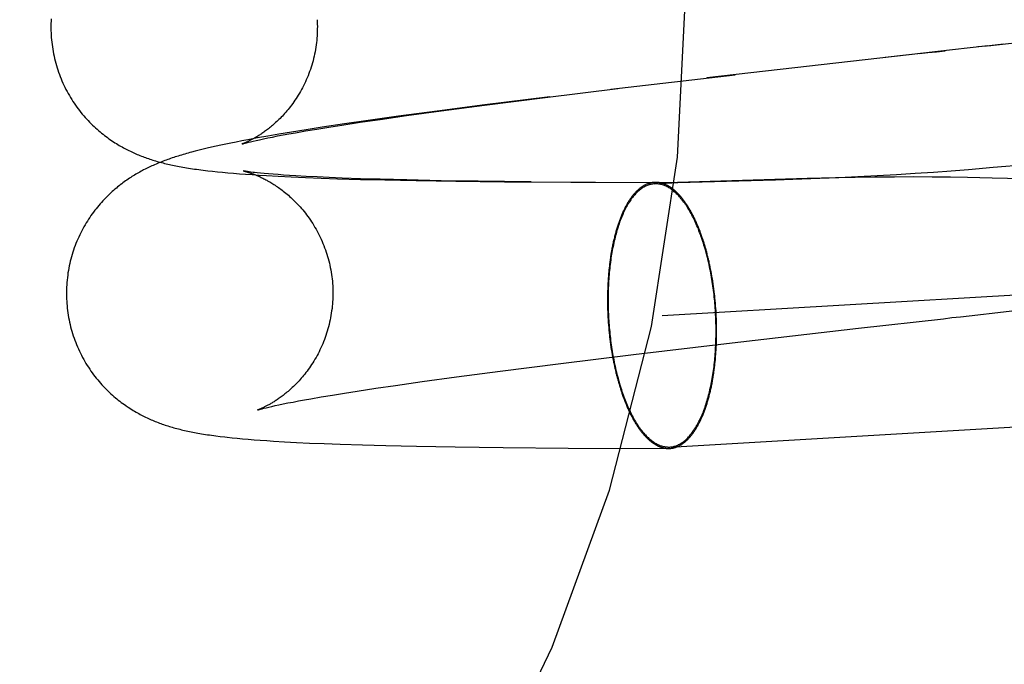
# Model space of a CAD drawing. Header units: inches. Extents: x 0 to 215, y 0 to 139.
# Tile 78 of 111: x 124.2131 to 124.3573, y 52.9419 to 53.0363. Entities that reach past the tile are written whole.
import ezdxf

# ---------------------------------------------------------------- set-up
doc = ezdxf.new("R2010")
doc.units = ezdxf.units.IN
doc.header["$LTSCALE"] = 11.804375
doc.header["$MEASUREMENT"] = 0
doc.linetypes.add('HIDDEN', pattern=[0.2, 0.1, -0.1])
doc.layers.add('DEFAULT_2', color=8, linetype='HIDDEN')

msp = doc.modelspace()

# ---------------------------------------------------------------- linework, layer by layer
at = {"layer": 'DEFAULT_2', "color": 8, "linetype": 'HIDDEN'}
for p, q in [((124.33923, 54.77987), (124.33923, 51.31071)), ((124.29967, 53.02606), (124.3179, 53.0282)), ((124.29006, 53.02487), (124.3007, 53.02617)), ((124.2812, 53.02375), (124.29006, 53.02487)), ((124.29075, 53.02498), (124.28123, 53.02379)), ((124.28123, 53.02379), (124.27425, 53.02288)), ((124.27483, 53.02291), (124.2812, 53.02375)), ((124.30718, 52.99297), (124.84505, 53.02436)), ((124.2686, 53.02212), (124.26413, 53.02149)), ((124.26589, 53.02166), (124.26978, 53.02222)), ((124.27425, 53.02288), (124.2686, 53.02212)), ((124.26978, 53.02222), (124.27483, 53.02291)), ((124.25744, 53.02051), (124.2551, 53.02014)), ((124.25664, 53.02025), (124.2584, 53.02053)), ((124.26071, 53.021), (124.25744, 53.02051)), ((124.2584, 53.02053), (124.26029, 53.02083)), ((124.26029, 53.02083), (124.26299, 53.02124)), ((124.26413, 53.02149), (124.26071, 53.021)), ((124.26299, 53.02124), (124.26589, 53.02166)), ((124.24794, 53.01894), (124.24655, 53.01868)), ((124.24945, 53.0192), (124.24794, 53.01894)), ((124.24882, 53.01881), (124.24945, 53.01894)), ((124.25109, 53.01949), (124.24945, 53.0192)), ((124.24945, 53.01894), (124.25013, 53.01908)), ((124.25013, 53.01908), (124.25088, 53.01923)), ((124.25088, 53.01923), (124.25169, 53.01938)), ((124.25295, 53.0198), (124.25109, 53.01949)), ((124.25169, 53.01938), (124.25256, 53.01954)), ((124.25256, 53.01954), (124.2535, 53.01971)), ((124.2551, 53.02014), (124.25295, 53.0198)), ((124.2535, 53.01971), (124.255, 53.01997)), ((124.255, 53.01997), (124.25664, 53.02025)), ((124.24059, 53.01744), (124.23998, 53.01729)), ((124.24122, 53.01758), (124.24059, 53.01744)), ((124.24189, 53.01773), (124.24122, 53.01758)), ((124.24258, 53.01788), (124.24189, 53.01773)), ((124.2433, 53.01804), (124.24258, 53.01788)), ((124.24406, 53.01819), (124.2433, 53.01804)), ((124.24485, 53.01835), (124.24406, 53.01819)), ((124.24568, 53.01851), (124.24485, 53.01835)), ((124.24655, 53.01868), (124.24568, 53.01851)), ((124.24662, 53.01831), (124.24693, 53.01839)), ((124.24693, 53.01839), (124.24731, 53.01848)), ((124.24731, 53.01848), (124.24775, 53.01858)), ((124.24775, 53.01858), (124.24826, 53.01869)), ((124.24826, 53.01869), (124.24882, 53.01881)), ((124.23884, 53.01701), (124.23831, 53.01686)), ((124.2394, 53.01715), (124.23884, 53.01701)), ((124.23998, 53.01729), (124.2394, 53.01715)), ((124.35204, 53.01434), (124.35567, 53.01465)), ((124.35567, 53.01465), (124.36721, 53.01567)), ((124.24135, 53.01407), (124.24208, 53.01399)), ((124.24208, 53.01399), (124.24283, 53.01392)), ((124.24283, 53.01392), (124.24362, 53.01384)), ((124.24362, 53.01384), (124.24445, 53.01377)), ((124.24445, 53.01377), (124.24531, 53.0137)), ((124.24531, 53.0137), (124.24622, 53.01364)), ((124.24622, 53.01364), (124.24718, 53.01357)), ((124.24699, 53.01395), (124.24672, 53.01398)), ((124.24732, 53.01391), (124.24699, 53.01395)), ((124.24718, 53.01357), (124.24818, 53.0135)), ((124.24839, 53.01379), (124.24792, 53.01384)), ((124.24818, 53.0135), (124.24925, 53.01344)), ((124.24894, 53.01374), (124.24839, 53.01379)), ((124.24956, 53.01368), (124.24894, 53.01374)), ((124.24925, 53.01344), (124.25096, 53.01334)), ((124.25024, 53.01362), (124.24956, 53.01368)), ((124.25098, 53.01357), (124.25024, 53.01362)), ((124.25096, 53.01334), (124.25286, 53.01325)), ((124.25178, 53.01351), (124.25098, 53.01357)), ((124.25265, 53.01345), (124.25178, 53.01351)), ((124.25357, 53.01339), (124.25265, 53.01345)), ((124.25286, 53.01325), (124.25496, 53.01316)), ((124.25507, 53.01331), (124.25357, 53.01339)), ((124.25496, 53.01316), (124.25725, 53.01307)), ((124.25669, 53.01323), (124.25507, 53.01331)), ((124.25845, 53.01315), (124.25669, 53.01323)), ((124.25725, 53.01307), (124.25967, 53.01298)), ((124.26033, 53.01307), (124.25845, 53.01315)), ((124.26301, 53.01298), (124.26033, 53.01307)), ((124.33259, 53.01311), (124.32842, 53.01301)), ((124.33028, 53.01304), (124.33303, 53.01316)), ((124.33544, 53.01316), (124.33259, 53.01311)), ((124.33303, 53.01316), (124.33583, 53.01329)), ((124.33833, 53.0132), (124.33544, 53.01316)), ((124.33583, 53.01329), (124.33867, 53.01344)), ((124.34121, 53.01322), (124.33833, 53.0132)), ((124.33867, 53.01344), (124.34148, 53.0136)), ((124.34402, 53.01323), (124.34121, 53.01322)), ((124.34148, 53.0136), (124.34422, 53.01377)), ((124.34674, 53.01321), (124.34402, 53.01323)), ((124.34422, 53.01377), (124.34691, 53.01395)), ((124.34938, 53.01319), (124.34674, 53.01321)), ((124.34691, 53.01395), (124.34951, 53.01415)), ((124.35191, 53.01315), (124.34938, 53.01319)), ((124.34951, 53.01415), (124.35204, 53.01434)), ((124.35552, 53.01307), (124.35191, 53.01315)), ((124.35998, 53.01295), (124.35552, 53.01307)), ((124.25967, 53.01298), (124.26305, 53.01288)), ((124.2659, 53.01289), (124.26301, 53.01298)), ((124.26305, 53.01288), (124.26658, 53.0128)), ((124.26979, 53.01279), (124.2659, 53.01289)), ((124.26658, 53.0128), (124.27118, 53.0127)), ((124.27482, 53.01269), (124.26979, 53.01279)), ((124.27118, 53.0127), (124.27698, 53.01261)), ((124.28024, 53.01261), (124.27482, 53.01269)), ((124.27698, 53.01261), (124.28412, 53.01253)), ((124.28801, 53.01253), (124.28024, 53.01261)), ((124.28412, 53.01253), (124.29741, 53.01247)), ((124.29383, 53.01246), (124.3095, 53.01243)), ((124.30606, 53.01223), (124.3095, 53.01243)), ((124.3095, 53.01243), (124.30946, 53.01243)), ((124.32842, 53.01301), (124.3095, 53.01243)), ((124.3095, 53.01243), (124.32377, 53.01282)), ((124.32377, 53.01282), (124.3263, 53.0129)), ((124.3263, 53.0129), (124.33028, 53.01304)), ((124.3083, 52.9737), (124.84618, 53.0051)), ((124.31435, 52.99942), (124.31428, 52.99978)), ((124.31442, 52.99906), (124.31435, 52.99942)), ((124.31448, 52.99869), (124.31442, 52.99906)), ((124.31455, 52.99833), (124.31448, 52.99869)), ((124.29923, 52.99725), (124.29922, 52.99688)), ((124.29925, 52.99762), (124.29923, 52.99725)), ((124.29927, 52.99799), (124.29925, 52.99762)), ((124.29929, 52.99836), (124.29927, 52.99799)), ((124.3146, 52.99796), (124.31455, 52.99833)), ((124.31466, 52.99759), (124.3146, 52.99796)), ((124.31471, 52.99722), (124.31466, 52.99759)), ((124.31477, 52.99684), (124.31471, 52.99722)), ((124.2992, 52.99612), (124.29919, 52.99575)), ((124.29921, 52.9965), (124.2992, 52.99612)), ((124.29922, 52.99688), (124.29921, 52.9965)), ((124.31481, 52.99647), (124.31477, 52.99684)), ((124.31492, 52.99552), (124.31488, 52.9959)), ((124.29919, 52.99575), (124.29919, 52.99537)), ((124.29919, 52.99537), (124.29919, 52.99499)), ((124.29919, 52.99499), (124.29919, 52.99461)), ((124.29919, 52.99461), (124.2992, 52.99422)), ((124.31496, 52.99514), (124.31492, 52.99552)), ((124.31499, 52.99476), (124.31496, 52.99514)), ((124.31502, 52.99438), (124.31499, 52.99476)), ((124.31505, 52.994), (124.31502, 52.99438)), ((124.2992, 52.99422), (124.29921, 52.99384)), ((124.29921, 52.99384), (124.29922, 52.99346)), ((124.29922, 52.99346), (124.29924, 52.99308)), ((124.29924, 52.99308), (124.29926, 52.9927)), ((124.31508, 52.99362), (124.31505, 52.994)), ((124.3151, 52.99324), (124.31508, 52.99362)), ((124.31512, 52.99285), (124.3151, 52.99324)), ((124.29926, 52.9927), (124.29928, 52.99231)), ((124.29928, 52.99231), (124.29931, 52.99193)), ((124.29931, 52.99193), (124.29934, 52.99155)), ((124.29934, 52.99155), (124.29937, 52.99117)), ((124.31513, 52.99247), (124.31512, 52.99285)), ((124.31515, 52.99209), (124.31513, 52.99247)), ((124.31516, 52.99171), (124.31515, 52.99209)), ((124.31516, 52.99133), (124.31516, 52.99171)), ((124.29937, 52.99117), (124.2994, 52.99079)), ((124.2994, 52.99079), (124.29944, 52.99041)), ((124.29944, 52.99041), (124.29948, 52.99003)), ((124.31517, 52.99095), (124.31516, 52.99133)), ((124.31516, 52.98981), (124.31517, 52.99019)), ((124.31517, 52.99057), (124.31517, 52.99095)), ((124.31517, 52.99019), (124.31517, 52.99057)), ((124.31663, 52.98885), (124.33593, 52.99108)), ((124.29955, 52.98947), (124.29959, 52.98909)), ((124.29959, 52.98909), (124.29964, 52.98872)), ((124.29964, 52.98872), (124.2997, 52.98834)), ((124.30298, 52.98724), (124.31663, 52.98885)), ((124.31511, 52.98831), (124.31513, 52.98868)), ((124.31513, 52.98868), (124.31514, 52.98906)), ((124.31514, 52.98906), (124.31515, 52.98943)), ((124.31515, 52.98943), (124.31516, 52.98981)), ((124.29234, 52.98594), (124.30298, 52.98724)), ((124.2997, 52.98834), (124.29975, 52.98797)), ((124.29975, 52.98797), (124.29981, 52.9876)), ((124.29981, 52.9876), (124.29988, 52.98724)), ((124.29988, 52.98724), (124.29994, 52.98687)), ((124.31507, 52.98757), (124.31509, 52.98794)), ((124.31509, 52.98794), (124.31511, 52.98831)), ((124.28347, 52.98481), (124.29234, 52.98594)), ((124.29994, 52.98687), (124.30001, 52.98651)), ((124.30001, 52.98651), (124.30008, 52.98615)), ((124.2771, 52.98397), (124.28347, 52.98481)), ((124.26816, 52.98273), (124.27206, 52.98328)), ((124.27206, 52.98328), (124.2771, 52.98397)), ((124.25891, 52.98131), (124.26068, 52.9816)), ((124.26068, 52.9816), (124.26256, 52.98189)), ((124.26256, 52.98189), (124.26526, 52.9823)), ((124.26526, 52.9823), (124.26816, 52.98273)), ((124.25109, 52.97988), (124.25172, 52.98001)), ((124.25172, 52.98001), (124.25241, 52.98015)), ((124.25241, 52.98015), (124.25316, 52.98029)), ((124.25316, 52.98029), (124.25397, 52.98045)), ((124.25397, 52.98045), (124.25484, 52.98061)), ((124.25484, 52.98061), (124.25577, 52.98078)), ((124.25577, 52.98078), (124.25728, 52.98104)), ((124.25728, 52.98104), (124.25891, 52.98131)), ((124.24889, 52.97938), (124.24921, 52.97946)), ((124.24921, 52.97946), (124.24959, 52.97955)), ((124.24959, 52.97955), (124.25003, 52.97965)), ((124.25003, 52.97965), (124.25053, 52.97976)), ((124.25053, 52.97976), (124.25109, 52.97988)), ((124.24251, 52.97526), (124.24318, 52.97518)), ((124.24425, 52.97507), (124.245, 52.97499)), ((124.245, 52.97499), (124.24578, 52.97492)), ((124.24578, 52.97492), (124.2466, 52.97485)), ((124.2466, 52.97485), (124.24745, 52.97478)), ((124.24745, 52.97478), (124.24835, 52.97471)), ((124.24835, 52.97471), (124.2493, 52.97465)), ((124.2493, 52.97465), (124.2503, 52.97458)), ((124.2503, 52.97458), (124.2519, 52.97448)), ((124.2519, 52.97448), (124.25365, 52.97439)), ((124.25365, 52.97439), (124.25558, 52.97429)), ((124.25558, 52.97429), (124.25772, 52.9742)), ((124.25772, 52.9742), (124.26004, 52.97411)), ((124.26004, 52.97411), (124.26332, 52.97401)), ((124.26332, 52.97401), (124.26675, 52.97391)), ((124.26675, 52.97391), (124.27123, 52.97381)), ((124.27123, 52.97381), (124.2769, 52.97371)), ((124.2769, 52.97371), (124.2839, 52.97362)), ((124.2839, 52.97362), (124.29343, 52.97354)), ((124.29343, 52.97354), (124.30812, 52.97349))]:
    msp.add_line(p, q, dxfattribs=at)
for points in [[(124.21776, 53.03639), (124.21774, 53.03604), (124.21772, 53.03569), (124.21772, 53.03535), (124.21772, 53.035), (124.21772, 53.03465), (124.21773, 53.0343), (124.21775, 53.03398)], [(124.25668, 53.03625), (124.2567, 53.03594), (124.25671, 53.0356), (124.25672, 53.03526), (124.25671, 53.03492), (124.25671, 53.03458), (124.25669, 53.03424), (124.25668, 53.0339), (124.25665, 53.03357), (124.25662, 53.03323), (124.25658, 53.03289), (124.25654, 53.03256), (124.25649, 53.03222), (124.25644, 53.03189), (124.25638, 53.03156), (124.25631, 53.03123), (124.25624, 53.0309), (124.25616, 53.03058), (124.25608, 53.03025), (124.25599, 53.02993), (124.2559, 53.02961), (124.2558, 53.02929), (124.25569, 53.02898), (124.25558, 53.02867), (124.25547, 53.02836), (124.25535, 53.02805), (124.25523, 53.02775), (124.2551, 53.02745), (124.25497, 53.02716), (124.25483, 53.02687), (124.25469, 53.02658), (124.25454, 53.0263), (124.25439, 53.02602), (124.25424, 53.02575), (124.25409, 53.02548), (124.25393, 53.02522), (124.25377, 53.02496), (124.25361, 53.02471), (124.25344, 53.02447), (124.25328, 53.02423), (124.25311, 53.02399), (124.25294, 53.02376), (124.25277, 53.02354), (124.2526, 53.02332), (124.25243, 53.02311), (124.25226, 53.02291), (124.2521, 53.02271), (124.25193, 53.02252), (124.25176, 53.02233), (124.25159, 53.02215), (124.25142, 53.02198), (124.25126, 53.02181), (124.25109, 53.02164), (124.25093, 53.02149), (124.25077, 53.02133), (124.25061, 53.02119), (124.25046, 53.02105), (124.2503, 53.02091), (124.25015, 53.02078), (124.25, 53.02065), (124.24985, 53.02053), (124.2497, 53.02041), (124.24956, 53.02029), (124.24941, 53.02018), (124.24927, 53.02008), (124.24914, 53.01998), (124.249, 53.01988), (124.24886, 53.01978), (124.24873, 53.01969), (124.2486, 53.0196), (124.24848, 53.01951), (124.24835, 53.01943), (124.24823, 53.01935), (124.24811, 53.01928), (124.24799, 53.0192), (124.24787, 53.01913), (124.24775, 53.01906), (124.24764, 53.019), (124.24753, 53.01893), (124.24742, 53.01887), (124.24732, 53.01881), (124.24721, 53.01876), (124.24711, 53.0187), (124.24701, 53.01865), (124.24691, 53.0186), (124.24682, 53.01855), (124.24673, 53.01851), (124.24664, 53.01846), (124.24655, 53.01842), (124.24647, 53.01838), (124.24639, 53.01834), (124.24631, 53.01831), (124.24623, 53.01828), (124.24616, 53.01825), (124.2461, 53.01822), (124.24603, 53.01819), (124.24598, 53.01817), (124.24592, 53.01815), (124.24587, 53.01813), (124.24583, 53.01811), (124.24579, 53.01809), (124.24575, 53.01808), (124.24572, 53.01807), (124.2457, 53.01806), (124.24568, 53.01805), (124.24567, 53.01805), (124.24566, 53.01805)], [(124.21775, 53.03398), (124.21777, 53.03366), (124.2178, 53.03331), (124.21783, 53.03297), (124.21788, 53.03262), (124.21792, 53.03228), (124.21798, 53.03193), (124.21804, 53.03159), (124.2181, 53.03125), (124.21817, 53.03091), (124.21825, 53.03057), (124.21833, 53.03023), (124.21842, 53.0299), (124.21851, 53.02957), (124.21861, 53.02923), (124.21872, 53.0289), (124.21883, 53.02858), (124.21895, 53.02825), (124.21907, 53.02793), (124.2192, 53.02761), (124.21933, 53.02729), (124.21947, 53.02698), (124.21962, 53.02667), (124.21977, 53.02636), (124.21992, 53.02605), (124.22008, 53.02575), (124.22024, 53.02545), (124.22041, 53.02516), (124.22058, 53.02487), (124.22076, 53.02458), (124.22094, 53.0243), (124.22113, 53.02402), (124.22131, 53.02374), (124.22151, 53.02347), (124.2217, 53.02321), (124.2219, 53.02295), (124.2221, 53.02269), (124.22231, 53.02244), (124.22252, 53.0222), (124.22273, 53.02196), (124.22294, 53.02172), (124.22315, 53.02149), (124.22336, 53.02127), (124.22358, 53.02105), (124.2238, 53.02083), (124.22402, 53.02062), (124.22424, 53.02042), (124.22446, 53.02022), (124.22468, 53.02003), (124.2249, 53.01984), (124.22512, 53.01966), (124.22534, 53.01949), (124.22556, 53.01931), (124.22578, 53.01915), (124.226, 53.01899), (124.22621, 53.01883), (124.22643, 53.01868), (124.22665, 53.01853), (124.22687, 53.01838), (124.22708, 53.01825), (124.2273, 53.01811), (124.22751, 53.01798), (124.22772, 53.01786), (124.22792, 53.01774), (124.22813, 53.01762), (124.22833, 53.01751), (124.22853, 53.0174), (124.22874, 53.01729), (124.22894, 53.01719), (124.22914, 53.01709), (124.22934, 53.01699), (124.22954, 53.0169), (124.22974, 53.0168), (124.22994, 53.01671), (124.23014, 53.01663), (124.23034, 53.01654), (124.23054, 53.01646), (124.23074, 53.01637), (124.23095, 53.01629), (124.23115, 53.01621), (124.23135, 53.01614), (124.23156, 53.01606), (124.23177, 53.01599), (124.23198, 53.01592), (124.23219, 53.01585), (124.2324, 53.01578), (124.23261, 53.01571), (124.23282, 53.01564), (124.23304, 53.01558), (124.23325, 53.01552), (124.23347, 53.01545), (124.23369, 53.01539), (124.23391, 53.01533), (124.23414, 53.01528), (124.23436, 53.01522), (124.23459, 53.01516), (124.23482, 53.01511), (124.23505, 53.01506), (124.23529, 53.015), (124.23552, 53.01495), (124.23576, 53.0149), (124.236, 53.01485), (124.23625, 53.01481), (124.2365, 53.01476), (124.23676, 53.01471), (124.23703, 53.01466), (124.2373, 53.01462), (124.23757, 53.01457), (124.23786, 53.01453), (124.23815, 53.01448), (124.23844, 53.01444), (124.23874, 53.01439), (124.23904, 53.01435), (124.23936, 53.01431), (124.23967, 53.01427), (124.24032, 53.01419)], [(124.35487, 53.03242), (124.35613, 53.03257), (124.36217, 53.03325)], [(124.35487, 53.03242), (124.34713, 53.03155), (124.34587, 53.0314), (124.33985, 53.03072)], [(124.35717, 53.03268), (124.35592, 53.03254), (124.35467, 53.0324), (124.35341, 53.03226)], [(124.34462, 53.03126), (124.34336, 53.03112), (124.31373, 53.02772)], [(124.34484, 53.03129), (124.34609, 53.03143), (124.34734, 53.03157), (124.3486, 53.03171)], [(124.24567, 53.01805), (124.24567, 53.01805), (124.24569, 53.01806), (124.24572, 53.01807), (124.24575, 53.01808), (124.24579, 53.01809), (124.24584, 53.0181), (124.2459, 53.01812), (124.24597, 53.01814), (124.24605, 53.01816), (124.24614, 53.01819), (124.24624, 53.01821), (124.24636, 53.01824), (124.24648, 53.01828), (124.24662, 53.01831)], [(124.23546, 53.01601), (124.23524, 53.01593), (124.23502, 53.01586), (124.23481, 53.01578), (124.23459, 53.0157), (124.23437, 53.01562), (124.23416, 53.01554), (124.23395, 53.01546), (124.23373, 53.01537), (124.23352, 53.01529), (124.23331, 53.0152), (124.2331, 53.01511), (124.23289, 53.01503), (124.23269, 53.01493), (124.23248, 53.01484), (124.23228, 53.01475), (124.23208, 53.01466), (124.23188, 53.01456), (124.23169, 53.01446), (124.23149, 53.01436), (124.23129, 53.01426), (124.2311, 53.01416), (124.23091, 53.01406), (124.23072, 53.01395), (124.23053, 53.01385), (124.23034, 53.01374), (124.23015, 53.01363), (124.22996, 53.01351), (124.22977, 53.0134), (124.22958, 53.01328), (124.22939, 53.01316), (124.22921, 53.01304), (124.22902, 53.01291), (124.22883, 53.01278), (124.22864, 53.01265), (124.22845, 53.01252), (124.22826, 53.01238), (124.22807, 53.01223), (124.22787, 53.01209), (124.22768, 53.01193), (124.22748, 53.01178), (124.22729, 53.01161), (124.22709, 53.01145), (124.22689, 53.01127), (124.22669, 53.0111), (124.22649, 53.01092), (124.22629, 53.01073), (124.22609, 53.01054), (124.22589, 53.01034), (124.22569, 53.01014), (124.2255, 53.00994), (124.2253, 53.00972), (124.2251, 53.00951), (124.22491, 53.00929), (124.22471, 53.00906), (124.22452, 53.00883), (124.22433, 53.00859), (124.22414, 53.00835), (124.22395, 53.0081), (124.22376, 53.00784), (124.22358, 53.00759), (124.2234, 53.00732), (124.22322, 53.00705), (124.22305, 53.00678), (124.22287, 53.0065), (124.22271, 53.00622), (124.22254, 53.00594), (124.22238, 53.00564), (124.22223, 53.00535), (124.22207, 53.00505), (124.22193, 53.00475), (124.22178, 53.00444), (124.22165, 53.00413), (124.22151, 53.00382), (124.22138, 53.00351), (124.22126, 53.00319), (124.22114, 53.00287), (124.22103, 53.00254), (124.22092, 53.00221), (124.22082, 53.00189), (124.22073, 53.00155), (124.22064, 53.00122), (124.22055, 53.00089), (124.22047, 53.00055), (124.2204, 53.00021), (124.22033, 52.99987), (124.22027, 52.99953), (124.22021, 52.99918), (124.22017, 52.99884), (124.22012, 52.9985), (124.22008, 52.99815), (124.22005, 52.9978), (124.22003, 52.99746), (124.22001, 52.99711), (124.22, 52.99676), (124.21999, 52.99641), (124.21999, 52.99606), (124.21999, 52.99572), (124.22001, 52.99537), (124.22002, 52.99505)], [(124.23831, 53.01686), (124.23805, 53.01679), (124.2378, 53.01672), (124.23755, 53.01665), (124.2373, 53.01658), (124.23706, 53.01651), (124.23683, 53.01644), (124.23659, 53.01637), (124.23636, 53.0163), (124.23614, 53.01623), (124.23591, 53.01616), (124.23569, 53.01608), (124.23546, 53.01601)], [(124.24032, 53.01419), (124.24066, 53.01415), (124.24135, 53.01407)], [(124.24672, 53.01398), (124.24649, 53.01402), (124.24639, 53.01403), (124.2463, 53.01405), (124.24622, 53.01406), (124.24615, 53.01407), (124.24609, 53.01408), (124.24604, 53.01409), (124.24599, 53.0141), (124.24596, 53.0141), (124.24593, 53.01411), (124.24591, 53.01411), (124.2459, 53.01411), (124.24589, 53.01411)], [(124.24589, 53.01411), (124.2459, 53.01411), (124.24592, 53.01411), (124.24594, 53.0141), (124.24596, 53.0141), (124.24599, 53.01409), (124.24603, 53.01408), (124.24607, 53.01407), (124.24612, 53.01406), (124.24617, 53.01404), (124.24623, 53.01403), (124.24629, 53.01401), (124.24636, 53.01399), (124.24643, 53.01397), (124.2465, 53.01395), (124.24658, 53.01393), (124.24666, 53.0139), (124.24675, 53.01387), (124.24684, 53.01384), (124.24693, 53.01381), (124.24702, 53.01378), (124.24712, 53.01374), (124.24722, 53.01371), (124.24732, 53.01367), (124.24743, 53.01363), (124.24754, 53.01358), (124.24765, 53.01354), (124.24776, 53.01349), (124.24787, 53.01344), (124.24799, 53.01339), (124.24811, 53.01334), (124.24823, 53.01329), (124.24836, 53.01323), (124.24848, 53.01317), (124.24861, 53.01311), (124.24875, 53.01304), (124.24888, 53.01297), (124.24902, 53.0129), (124.24916, 53.01283), (124.2493, 53.01275), (124.24944, 53.01267), (124.24959, 53.01259), (124.24974, 53.0125), (124.24989, 53.01242), (124.25005, 53.01232), (124.2502, 53.01223), (124.25036, 53.01212), (124.25052, 53.01202), (124.25069, 53.01191), (124.25086, 53.0118), (124.25103, 53.01168), (124.2512, 53.01156), (124.25137, 53.01143), (124.25155, 53.01129), (124.25173, 53.01116), (124.25191, 53.01101), (124.25209, 53.01086), (124.25228, 53.01071), (124.25247, 53.01055), (124.25266, 53.01038), (124.25285, 53.01021), (124.25304, 53.01004), (124.25323, 53.00985), (124.25342, 53.00966), (124.25362, 53.00947), (124.25381, 53.00927), (124.254, 53.00906), (124.25419, 53.00884), (124.25439, 53.00862), (124.25458, 53.0084), (124.25477, 53.00817), (124.25496, 53.00793), (124.25514, 53.00769), (124.25533, 53.00744), (124.25551, 53.00719), (124.25569, 53.00693), (124.25586, 53.00667), (124.25604, 53.0064), (124.2562, 53.00613), (124.25637, 53.00585), (124.25653, 53.00557), (124.25669, 53.00529), (124.25684, 53.005), (124.25699, 53.0047), (124.25713, 53.00441), (124.25727, 53.00411), (124.25741, 53.00381), (124.25754, 53.0035), (124.25766, 53.00319), (124.25778, 53.00288), (124.2579, 53.00257), (124.25801, 53.00225), (124.25811, 53.00193), (124.25821, 53.00161), (124.2583, 53.00128), (124.25839, 53.00096), (124.25847, 53.00063), (124.25854, 53.0003), (124.25861, 52.99997), (124.25868, 52.99964), (124.25873, 52.99931), (124.25879, 52.99897), (124.25883, 52.99864), (124.25887, 52.9983), (124.25891, 52.99796), (124.25893, 52.99763), (124.25896, 52.99732)], [(124.24792, 53.01384), (124.2475, 53.01389), (124.24732, 53.01391)], [(124.30606, 53.01223), (124.30592, 53.01222), (124.30579, 53.0122), (124.30566, 53.01218), (124.30553, 53.01215), (124.3054, 53.01212), (124.30527, 53.01208), (124.30514, 53.01204), (124.30501, 53.01199), (124.30488, 53.01194), (124.30476, 53.01188), (124.30463, 53.01181), (124.3045, 53.01174), (124.30438, 53.01167), (124.30425, 53.01159), (124.30413, 53.0115), (124.30401, 53.01141), (124.30389, 53.01131), (124.30376, 53.01121), (124.30364, 53.0111), (124.30353, 53.01099), (124.30341, 53.01087), (124.30329, 53.01075), (124.30318, 53.01062), (124.30306, 53.01049), (124.30295, 53.01035), (124.30283, 53.01021), (124.30272, 53.01006), (124.30261, 53.00991), (124.30251, 53.00975), (124.3024, 53.00959), (124.30229, 53.00942), (124.30219, 53.00925), (124.30209, 53.00907), (124.30198, 53.00889), (124.30188, 53.00871), (124.30179, 53.00852), (124.30169, 53.00832), (124.30159, 53.00812), (124.3015, 53.00792), (124.30141, 53.00771), (124.30132, 53.0075), (124.30123, 53.00728), (124.30114, 53.00706), (124.30106, 53.00684), (124.30097, 53.00661), (124.30089, 53.00638), (124.30081, 53.00615), (124.30073, 53.00591), (124.30066, 53.00566), (124.30058, 53.00542), (124.30051, 53.00517), (124.30044, 53.00491), (124.30037, 53.00466), (124.3003, 53.0044), (124.30024, 53.00413), (124.30018, 53.00387), (124.30011, 53.0036), (124.30006, 53.00332), (124.3, 53.00305), (124.29994, 53.00277), (124.29989, 53.00249), (124.29984, 53.0022), (124.29979, 53.00192), (124.29975, 53.00163), (124.2997, 53.00133), (124.29966, 53.00104), (124.29962, 53.00074), (124.29958, 53.00044), (124.29954, 53.00014), (124.29951, 52.99984), (124.29948, 52.99953), (124.29945, 52.99923), (124.29942, 52.99892), (124.2994, 52.99861), (124.29938, 52.9983), (124.29936, 52.99798), (124.29934, 52.99767), (124.29932, 52.99735), (124.29931, 52.99703), (124.2993, 52.99672), (124.29929, 52.9964), (124.29928, 52.99608), (124.29928, 52.99575), (124.29927, 52.99543), (124.29927, 52.99511), (124.29928, 52.99479), (124.29928, 52.99446), (124.29929, 52.99414), (124.2993, 52.99381), (124.29931, 52.99349), (124.29932, 52.99316), (124.29934, 52.99284), (124.29935, 52.99251)], [(124.30624, 53.01244), (124.3062, 53.01244), (124.30612, 53.01244), (124.30604, 53.01243), (124.30597, 53.01243), (124.30589, 53.01242), (124.30581, 53.01241), (124.30573, 53.0124), (124.30566, 53.01239), (124.30558, 53.01237), (124.3055, 53.01236), (124.30543, 53.01234), (124.30535, 53.01232), (124.30527, 53.01229), (124.3052, 53.01227), (124.30512, 53.01224), (124.30505, 53.01222), (124.30497, 53.01219), (124.3049, 53.01216), (124.30482, 53.01212), (124.30475, 53.01209), (124.30467, 53.01205), (124.3046, 53.01201), (124.30452, 53.01197), (124.30445, 53.01193), (124.30438, 53.01188), (124.3043, 53.01184), (124.30423, 53.01179), (124.30416, 53.01174), (124.30408, 53.01169), (124.30401, 53.01163), (124.30394, 53.01158), (124.30387, 53.01152), (124.3038, 53.01146), (124.30373, 53.0114), (124.30366, 53.01134), (124.30359, 53.01127), (124.30352, 53.01121), (124.30345, 53.01114), (124.30338, 53.01107), (124.30331, 53.011), (124.30324, 53.01093), (124.30317, 53.01085), (124.3031, 53.01078), (124.30304, 53.0107), (124.30297, 53.01062), (124.3029, 53.01054), (124.30284, 53.01045), (124.30277, 53.01037), (124.30271, 53.01028), (124.30264, 53.01019), (124.30258, 53.0101), (124.30251, 53.01001), (124.30245, 53.00992), (124.30239, 53.00982), (124.30232, 53.00973), (124.30226, 53.00963), (124.3022, 53.00953), (124.30214, 53.00943), (124.30208, 53.00932), (124.30202, 53.00922), (124.30196, 53.00911), (124.3019, 53.00901), (124.30184, 53.0089), (124.30178, 53.00879), (124.30173, 53.00867), (124.30167, 53.00856), (124.30161, 53.00844), (124.30156, 53.00833), (124.3015, 53.00821), (124.30145, 53.00809), (124.30139, 53.00797), (124.30134, 53.00785), (124.30128, 53.00772), (124.30123, 53.0076), (124.30118, 53.00747), (124.30113, 53.00734), (124.30108, 53.00721), (124.30103, 53.00708), (124.30098, 53.00695), (124.30093, 53.00681), (124.30088, 53.00668), (124.30083, 53.00654), (124.30078, 53.00641), (124.30074, 53.00627), (124.30069, 53.00613), (124.30065, 53.00598), (124.3006, 53.00584), (124.30056, 53.0057), (124.30051, 53.00555), (124.30047, 53.00541), (124.30043, 53.00526), (124.30039, 53.00511), (124.30035, 53.00496), (124.30031, 53.00481), (124.30027, 53.00466), (124.30023, 53.0045), (124.30019, 53.00435), (124.30015, 53.00419), (124.30011, 53.00404), (124.30008, 53.00388), (124.30004, 53.00372), (124.30001, 53.00356), (124.29997, 53.0034), (124.29994, 53.00324), (124.29991, 53.00307), (124.29987, 53.00291), (124.29984, 53.00274), (124.29981, 53.00258), (124.29978, 53.00241), (124.29975, 53.00224), (124.29972, 53.00208), (124.2997, 53.00191), (124.29967, 53.00174), (124.29964, 53.00157), (124.29962, 53.00139), (124.29959, 53.00122), (124.29957, 53.00105), (124.29954, 53.00087), (124.29952, 53.0007), (124.2995, 53.00052), (124.29948, 53.00035), (124.29946, 53.00017), (124.29944, 52.99999), (124.29942, 52.99981), (124.2994, 52.99963), (124.29938, 52.99945), (124.29937, 52.99927), (124.29935, 52.99909), (124.29934, 52.99891), (124.29932, 52.99873), (124.29929, 52.99836)], [(124.31501, 52.99342), (124.31499, 52.99375), (124.31496, 52.99407), (124.31494, 52.9944), (124.31491, 52.99472), (124.31488, 52.99505), (124.31485, 52.99537), (124.31482, 52.99569), (124.31478, 52.99601), (124.31474, 52.99633), (124.31471, 52.99665), (124.31466, 52.99697), (124.31462, 52.99729), (124.31457, 52.99761), (124.31452, 52.99792), (124.31447, 52.99824), (124.31442, 52.99855), (124.31437, 52.99886), (124.31431, 52.99917), (124.31425, 52.99948), (124.31419, 52.99978), (124.31413, 53.00008), (124.31406, 53.00039), (124.314, 53.00068), (124.31393, 53.00098), (124.31386, 53.00128), (124.31378, 53.00157), (124.31371, 53.00186), (124.31363, 53.00215), (124.31356, 53.00243), (124.31348, 53.00271), (124.31339, 53.00299), (124.31331, 53.00327), (124.31323, 53.00354), (124.31314, 53.00381), (124.31305, 53.00408), (124.31296, 53.00435), (124.31287, 53.00461), (124.31278, 53.00486), (124.31268, 53.00512), (124.31258, 53.00537), (124.31249, 53.00562), (124.31239, 53.00586), (124.31228, 53.0061), (124.31218, 53.00634), (124.31208, 53.00657), (124.31197, 53.0068), (124.31186, 53.00702), (124.31176, 53.00724), (124.31165, 53.00746), (124.31154, 53.00767), (124.31142, 53.00788), (124.31131, 53.00808), (124.3112, 53.00828), (124.31108, 53.00848), (124.31096, 53.00867), (124.31085, 53.00886), (124.31073, 53.00904), (124.31061, 53.00921), (124.31049, 53.00939), (124.31037, 53.00956), (124.31024, 53.00972), (124.31012, 53.00988), (124.30999, 53.01003), (124.30987, 53.01018), (124.30974, 53.01032), (124.30962, 53.01046), (124.30949, 53.0106), (124.30936, 53.01072), (124.30923, 53.01085), (124.3091, 53.01097), (124.30897, 53.01108), (124.30884, 53.01119), (124.30871, 53.01129), (124.30858, 53.01139), (124.30845, 53.01148), (124.30832, 53.01157), (124.30819, 53.01165), (124.30805, 53.01173), (124.30792, 53.0118), (124.30779, 53.01187), (124.30765, 53.01193), (124.30752, 53.01198), (124.30739, 53.01203), (124.30725, 53.01208), (124.30712, 53.01211), (124.30699, 53.01215), (124.30685, 53.01218), (124.30672, 53.0122), (124.30659, 53.01222), (124.30645, 53.01223), (124.30632, 53.01223), (124.30619, 53.01223), (124.30606, 53.01223)], [(124.31428, 52.99978), (124.31424, 52.99996), (124.31421, 53.00014), (124.31417, 53.00031), (124.31413, 53.00049), (124.31409, 53.00067), (124.31405, 53.00084), (124.31401, 53.00102), (124.31397, 53.00119), (124.31393, 53.00136), (124.31389, 53.00154), (124.31384, 53.00171), (124.3138, 53.00188), (124.31376, 53.00205), (124.31371, 53.00222), (124.31367, 53.00238), (124.31362, 53.00255), (124.31357, 53.00272), (124.31352, 53.00288), (124.31348, 53.00305), (124.31343, 53.00321), (124.31338, 53.00337), (124.31333, 53.00353), (124.31328, 53.00369), (124.31323, 53.00385), (124.31318, 53.00401), (124.31312, 53.00417), (124.31307, 53.00432), (124.31302, 53.00448), (124.31296, 53.00463), (124.31291, 53.00478), (124.31286, 53.00493), (124.3128, 53.00508), (124.31274, 53.00523), (124.31269, 53.00538), (124.31263, 53.00553), (124.31257, 53.00567), (124.31251, 53.00582), (124.31246, 53.00596), (124.3124, 53.0061), (124.31234, 53.00624), (124.31228, 53.00638), (124.31222, 53.00652), (124.31215, 53.00666), (124.31209, 53.00679), (124.31203, 53.00693), (124.31197, 53.00706), (124.31191, 53.00719), (124.31184, 53.00732), (124.31178, 53.00745), (124.31171, 53.00757), (124.31165, 53.0077), (124.31158, 53.00782), (124.31152, 53.00795), (124.31145, 53.00807), (124.31139, 53.00819), (124.31132, 53.00831), (124.31125, 53.00842), (124.31118, 53.00854), (124.31112, 53.00865), (124.31105, 53.00877), (124.31098, 53.00888), (124.31091, 53.00899), (124.31084, 53.00909), (124.31077, 53.0092), (124.3107, 53.00931), (124.31063, 53.00941), (124.31056, 53.00951), (124.31049, 53.00961), (124.31042, 53.00971), (124.31034, 53.00981), (124.31027, 53.0099), (124.3102, 53.00999), (124.31013, 53.01009), (124.31005, 53.01018), (124.30998, 53.01027), (124.30991, 53.01035), (124.30983, 53.01044), (124.30976, 53.01052), (124.30968, 53.0106), (124.30961, 53.01068), (124.30953, 53.01076), (124.30946, 53.01084), (124.30938, 53.01091), (124.30931, 53.01099), (124.30923, 53.01106), (124.30916, 53.01113), (124.30908, 53.0112), (124.309, 53.01126), (124.30893, 53.01133), (124.30885, 53.01139), (124.30877, 53.01145), (124.3087, 53.01151), (124.30862, 53.01157), (124.30854, 53.01162), (124.30847, 53.01168), (124.30839, 53.01173), (124.30831, 53.01178), (124.30823, 53.01183), (124.30816, 53.01187), (124.30808, 53.01192), (124.308, 53.01196), (124.30792, 53.012), (124.30784, 53.01204), (124.30776, 53.01208), (124.30769, 53.01212), (124.30761, 53.01215), (124.30753, 53.01218), (124.30745, 53.01221), (124.30737, 53.01224), (124.30729, 53.01227), (124.30722, 53.01229), (124.30714, 53.01231), (124.30706, 53.01233), (124.30698, 53.01235), (124.3069, 53.01237), (124.30682, 53.01239), (124.30675, 53.0124), (124.30667, 53.01241), (124.30659, 53.01242), (124.30651, 53.01243), (124.30643, 53.01243), (124.30635, 53.01244), (124.30628, 53.01244), (124.30624, 53.01244)], [(124.25896, 52.99732), (124.25897, 52.997), (124.25898, 52.99666), (124.25899, 52.99633), (124.25899, 52.99599), (124.25898, 52.99565), (124.25897, 52.99531), (124.25895, 52.99497), (124.25892, 52.99463), (124.25889, 52.9943), (124.25886, 52.99396), (124.25881, 52.99362), (124.25876, 52.99329), (124.25871, 52.99296), (124.25865, 52.99263), (124.25858, 52.9923), (124.25851, 52.99197), (124.25843, 52.99164), (124.25835, 52.99132), (124.25826, 52.991), (124.25817, 52.99068), (124.25807, 52.99036), (124.25797, 52.99004), (124.25786, 52.98973), (124.25774, 52.98942), (124.25762, 52.98912), (124.2575, 52.98882), (124.25737, 52.98852), (124.25724, 52.98823), (124.2571, 52.98793), (124.25696, 52.98765), (124.25682, 52.98737), (124.25667, 52.98709), (124.25652, 52.98682), (124.25636, 52.98655), (124.2562, 52.98629), (124.25604, 52.98603), (124.25588, 52.98578), (124.25572, 52.98553), (124.25555, 52.98529), (124.25538, 52.98506), (124.25522, 52.98483), (124.25505, 52.98461), (124.25488, 52.98439), (124.25471, 52.98418), (124.25454, 52.98397), (124.25437, 52.98378), (124.2542, 52.98358), (124.25403, 52.9834), (124.25386, 52.98322), (124.2537, 52.98304), (124.25353, 52.98287), (124.25337, 52.98271), (124.2532, 52.98255), (124.25304, 52.9824), (124.25288, 52.98225), (124.25273, 52.98211), (124.25257, 52.98198), (124.25242, 52.98184), (124.25227, 52.98172), (124.25212, 52.98159), (124.25197, 52.98147), (124.25183, 52.98136), (124.25169, 52.98125), (124.25155, 52.98114), (124.25141, 52.98104), (124.25127, 52.98094), (124.25114, 52.98085), (124.251, 52.98075), (124.25088, 52.98067), (124.25075, 52.98058), (124.25062, 52.9805), (124.2505, 52.98042), (124.25038, 52.98034), (124.25026, 52.98027), (124.25014, 52.9802), (124.25003, 52.98013), (124.24991, 52.98006), (124.2498, 52.98), (124.2497, 52.97994), (124.24959, 52.97988), (124.24948, 52.97982), (124.24938, 52.97977), (124.24928, 52.97972), (124.24919, 52.97967), (124.24909, 52.97962), (124.249, 52.97957), (124.24891, 52.97953), (124.24882, 52.97949), (124.24874, 52.97945), (124.24866, 52.97941), (124.24858, 52.97938), (124.24851, 52.97934), (124.24844, 52.97931), (124.24837, 52.97928), (124.24831, 52.97926), (124.24825, 52.97923), (124.24819, 52.97921), (124.24814, 52.97919), (124.2481, 52.97917), (124.24806, 52.97916), (124.24802, 52.97915), (124.24799, 52.97914), (124.24797, 52.97913), (124.24795, 52.97912), (124.24794, 52.97912), (124.24794, 52.97912)], [(124.31488, 52.9959), (124.31486, 52.99609), (124.31481, 52.99647)], [(124.22002, 52.99505), (124.22004, 52.99473), (124.22007, 52.99438), (124.22011, 52.99404), (124.22015, 52.99369), (124.22019, 52.99335), (124.22025, 52.993), (124.22031, 52.99266), (124.22037, 52.99232), (124.22044, 52.99198), (124.22052, 52.99165), (124.2206, 52.99131), (124.22069, 52.99097), (124.22078, 52.99064), (124.22088, 52.99031), (124.22099, 52.98998), (124.2211, 52.98965), (124.22122, 52.98933), (124.22134, 52.98901), (124.22147, 52.98869), (124.2216, 52.98837), (124.22174, 52.98806), (124.22188, 52.98775), (124.22203, 52.98744), (124.22218, 52.98713), (124.22234, 52.98683), (124.22251, 52.98653), (124.22267, 52.98624), (124.22284, 52.98595), (124.22302, 52.98566), (124.2232, 52.98538), (124.22339, 52.9851), (124.22357, 52.98483), (124.22377, 52.98456), (124.22396, 52.98429), (124.22416, 52.98403), (124.22436, 52.98378), (124.22456, 52.98353), (124.22477, 52.98328), (124.22498, 52.98304), (124.22519, 52.98281), (124.2254, 52.98258), (124.22562, 52.98235), (124.22583, 52.98213), (124.22605, 52.98192), (124.22627, 52.98171), (124.22649, 52.98151), (124.22671, 52.98131), (124.22693, 52.98112), (124.22715, 52.98093), (124.22737, 52.98075), (124.22758, 52.98057), (124.2278, 52.9804), (124.22802, 52.98023), (124.22824, 52.98007), (124.22846, 52.97991), (124.22868, 52.97976), (124.2289, 52.97961), (124.22911, 52.97947), (124.22933, 52.97933), (124.22954, 52.97919), (124.22975, 52.97907), (124.22996, 52.97894), (124.23017, 52.97882), (124.23037, 52.9787), (124.23058, 52.97859), (124.23078, 52.97848), (124.23098, 52.97837), (124.23118, 52.97827), (124.23138, 52.97817), (124.23158, 52.97807), (124.23178, 52.97798), (124.23198, 52.97788), (124.23218, 52.97779), (124.23238, 52.97771), (124.23258, 52.97762), (124.23278, 52.97754), (124.23298, 52.97745), (124.23318, 52.97737), (124.23339, 52.97729), (124.23359, 52.97722), (124.2338, 52.97714), (124.234, 52.97707), (124.23421, 52.977), (124.23442, 52.97692), (124.23463, 52.97686), (124.23484, 52.97679), (124.23505, 52.97672), (124.23527, 52.97666), (124.23548, 52.97659), (124.2357, 52.97653), (124.23592, 52.97647), (124.23614, 52.97641), (124.23637, 52.97635), (124.23659, 52.9763), (124.23682, 52.97624), (124.23704, 52.97619), (124.23728, 52.97613), (124.23751, 52.97608), (124.23774, 52.97603), (124.23798, 52.97598), (124.23822, 52.97593), (124.23847, 52.97588), (124.23872, 52.97584), (124.23897, 52.97579), (124.23924, 52.97574), (124.23951, 52.9757), (124.23978, 52.97565), (124.24006, 52.9756), (124.24035, 52.97556), (124.24064, 52.97551), (124.24094, 52.97547), (124.24124, 52.97543), (124.24155, 52.97539), (124.24186, 52.97534), (124.24251, 52.97526)], [(124.35213, 52.99292), (124.35715, 52.99349), (124.3584, 52.99363), (124.35966, 52.99377), (124.36091, 52.99392), (124.37216, 52.9952)], [(124.3083, 52.9737), (124.30844, 52.97371), (124.30857, 52.97373), (124.3087, 52.97375), (124.30883, 52.97378), (124.30896, 52.97381), (124.30909, 52.97385), (124.30922, 52.97389), (124.30935, 52.97394), (124.30948, 52.974), (124.3096, 52.97406), (124.30973, 52.97412), (124.30986, 52.97419), (124.30998, 52.97427), (124.31011, 52.97435), (124.31023, 52.97443), (124.31035, 52.97453), (124.31047, 52.97462), (124.3106, 52.97472), (124.31072, 52.97483), (124.31083, 52.97494), (124.31095, 52.97506), (124.31107, 52.97518), (124.31118, 52.97531), (124.3113, 52.97545), (124.31141, 52.97558), (124.31152, 52.97573), (124.31164, 52.97587), (124.31175, 52.97603), (124.31185, 52.97618), (124.31196, 52.97635), (124.31207, 52.97651), (124.31217, 52.97669), (124.31227, 52.97686), (124.31237, 52.97704), (124.31247, 52.97723), (124.31257, 52.97742), (124.31267, 52.97761), (124.31277, 52.97781), (124.31286, 52.97801), (124.31295, 52.97822), (124.31304, 52.97843), (124.31313, 52.97865), (124.31322, 52.97887), (124.3133, 52.97909), (124.31339, 52.97932), (124.31347, 52.97955), (124.31355, 52.97979), (124.31363, 52.98003), (124.3137, 52.98027), (124.31378, 52.98052), (124.31385, 52.98077), (124.31392, 52.98102), (124.31399, 52.98128), (124.31406, 52.98154), (124.31412, 52.9818), (124.31418, 52.98207), (124.31424, 52.98234), (124.3143, 52.98261), (124.31436, 52.98289), (124.31442, 52.98317), (124.31447, 52.98345), (124.31452, 52.98373), (124.31457, 52.98402), (124.31461, 52.98431), (124.31466, 52.9846), (124.3147, 52.98489), (124.31474, 52.98519), (124.31478, 52.98549), (124.31481, 52.98579), (124.31485, 52.98609), (124.31488, 52.9864), (124.31491, 52.98671), (124.31494, 52.98701), (124.31496, 52.98732), (124.31498, 52.98764), (124.315, 52.98795), (124.31502, 52.98826), (124.31504, 52.98858), (124.31505, 52.9889), (124.31506, 52.98922), (124.31507, 52.98954), (124.31508, 52.98986), (124.31508, 52.99018), (124.31509, 52.9905), (124.31509, 52.99082), (124.31508, 52.99115), (124.31508, 52.99147), (124.31507, 52.9918), (124.31506, 52.99212), (124.31505, 52.99245), (124.31504, 52.99277), (124.31502, 52.9931), (124.31501, 52.99342)], [(124.33593, 52.99108), (124.34837, 52.99249), (124.34962, 52.99264), (124.35088, 52.99278), (124.35213, 52.99292)], [(124.29935, 52.99251), (124.29937, 52.99218), (124.2994, 52.99186), (124.29942, 52.99153), (124.29945, 52.99121), (124.29948, 52.99089), (124.29951, 52.99056), (124.29954, 52.99024), (124.29958, 52.98992), (124.29961, 52.9896), (124.29965, 52.98928), (124.2997, 52.98896), (124.29974, 52.98864), (124.29979, 52.98833), (124.29984, 52.98801), (124.29989, 52.9877), (124.29994, 52.98738), (124.29999, 52.98707), (124.30005, 52.98676), (124.30011, 52.98646), (124.30017, 52.98615), (124.30023, 52.98585), (124.3003, 52.98555), (124.30036, 52.98525), (124.30043, 52.98495), (124.3005, 52.98466), (124.30057, 52.98436), (124.30065, 52.98407), (124.30073, 52.98379), (124.3008, 52.9835), (124.30088, 52.98322), (124.30096, 52.98294), (124.30105, 52.98266), (124.30113, 52.98239), (124.30122, 52.98212), (124.30131, 52.98185), (124.3014, 52.98159), (124.30149, 52.98133), (124.30158, 52.98107), (124.30168, 52.98082), (124.30178, 52.98056), (124.30187, 52.98032), (124.30197, 52.98007), (124.30208, 52.97983), (124.30218, 52.9796), (124.30228, 52.97936), (124.30239, 52.97914), (124.30249, 52.97891), (124.3026, 52.97869), (124.30271, 52.97847), (124.30282, 52.97826), (124.30294, 52.97805), (124.30305, 52.97785), (124.30316, 52.97765), (124.30328, 52.97746), (124.3034, 52.97726), (124.30351, 52.97708), (124.30363, 52.9769), (124.30375, 52.97672), (124.30387, 52.97655), (124.30399, 52.97638), (124.30412, 52.97622), (124.30424, 52.97606), (124.30436, 52.9759), (124.30449, 52.97575), (124.30462, 52.97561), (124.30474, 52.97547), (124.30487, 52.97534), (124.305, 52.97521), (124.30513, 52.97509), (124.30526, 52.97497), (124.30539, 52.97485), (124.30552, 52.97474), (124.30565, 52.97464), (124.30578, 52.97454), (124.30591, 52.97445), (124.30604, 52.97436), (124.30617, 52.97428), (124.30631, 52.9742), (124.30644, 52.97413), (124.30657, 52.97407), (124.30671, 52.97401), (124.30684, 52.97395), (124.30697, 52.9739), (124.30711, 52.97386), (124.30724, 52.97382), (124.30737, 52.97378), (124.30751, 52.97376), (124.30764, 52.97373), (124.30777, 52.97372), (124.30791, 52.97371), (124.30804, 52.9737), (124.30817, 52.9737), (124.3083, 52.9737)], [(124.29948, 52.99003), (124.2995, 52.98984), (124.29955, 52.98947)], [(124.30812, 52.97349), (124.30816, 52.97349), (124.30824, 52.9735), (124.30832, 52.9735), (124.30839, 52.97351), (124.30847, 52.97351), (124.30855, 52.97352), (124.30863, 52.97353), (124.3087, 52.97355), (124.30878, 52.97356), (124.30886, 52.97358), (124.30893, 52.9736), (124.30901, 52.97362), (124.30909, 52.97364), (124.30916, 52.97366), (124.30924, 52.97369), (124.30931, 52.97372), (124.30939, 52.97375), (124.30946, 52.97378), (124.30954, 52.97381), (124.30961, 52.97385), (124.30969, 52.97388), (124.30976, 52.97392), (124.30984, 52.97396), (124.30991, 52.97401), (124.30998, 52.97405), (124.31006, 52.9741), (124.31013, 52.97415), (124.3102, 52.9742), (124.31028, 52.97425), (124.31035, 52.9743), (124.31042, 52.97436), (124.31049, 52.97441), (124.31056, 52.97447), (124.31063, 52.97453), (124.3107, 52.9746), (124.31077, 52.97466), (124.31084, 52.97473), (124.31091, 52.97479), (124.31098, 52.97486), (124.31105, 52.97493), (124.31112, 52.97501), (124.31119, 52.97508), (124.31126, 52.97516), (124.31132, 52.97524), (124.31139, 52.97532), (124.31146, 52.9754), (124.31152, 52.97548), (124.31159, 52.97557), (124.31165, 52.97565), (124.31172, 52.97574), (124.31178, 52.97583), (124.31185, 52.97592), (124.31191, 52.97602), (124.31197, 52.97611), (124.31204, 52.97621), (124.3121, 52.97631), (124.31216, 52.97641), (124.31222, 52.97651), (124.31228, 52.97661), (124.31234, 52.97671), (124.3124, 52.97682), (124.31246, 52.97693), (124.31252, 52.97704), (124.31258, 52.97715), (124.31263, 52.97726), (124.31269, 52.97737), (124.31275, 52.97749), (124.3128, 52.97761), (124.31286, 52.97772), (124.31291, 52.97784), (124.31297, 52.97796), (124.31302, 52.97809), (124.31308, 52.97821), (124.31313, 52.97834), (124.31318, 52.97846), (124.31323, 52.97859), (124.31328, 52.97872), (124.31333, 52.97885), (124.31338, 52.97898), (124.31343, 52.97912), (124.31348, 52.97925), (124.31353, 52.97939), (124.31358, 52.97953), (124.31362, 52.97967), (124.31367, 52.97981), (124.31371, 52.97995), (124.31376, 52.98009), (124.3138, 52.98024), (124.31385, 52.98038), (124.31389, 52.98053), (124.31393, 52.98067), (124.31397, 52.98082), (124.31401, 52.98097), (124.31405, 52.98112), (124.31409, 52.98128), (124.31413, 52.98143), (124.31417, 52.98159), (124.31421, 52.98174), (124.31425, 52.9819), (124.31428, 52.98206), (124.31432, 52.98221), (124.31435, 52.98237), (124.31439, 52.98254), (124.31442, 52.9827), (124.31445, 52.98286), (124.31449, 52.98302), (124.31452, 52.98319), (124.31455, 52.98335), (124.31458, 52.98352), (124.31461, 52.98369), (124.31464, 52.98386), (124.31466, 52.98403), (124.31469, 52.9842), (124.31472, 52.98437), (124.31474, 52.98454), (124.31477, 52.98471), (124.31479, 52.98489), (124.31481, 52.98506), (124.31484, 52.98524), (124.31486, 52.98541), (124.31488, 52.98559), (124.3149, 52.98577), (124.31492, 52.98594), (124.31494, 52.98612), (124.31496, 52.9863), (124.31498, 52.98648), (124.31499, 52.98666), (124.31501, 52.98684), (124.31502, 52.98702), (124.31504, 52.98721), (124.31507, 52.98757)], [(124.30008, 52.98615), (124.30012, 52.98597), (124.30015, 52.9858), (124.30019, 52.98562), (124.30023, 52.98544), (124.30027, 52.98527), (124.30031, 52.98509), (124.30035, 52.98492), (124.30039, 52.98474), (124.30043, 52.98457), (124.30047, 52.9844), (124.30052, 52.98423), (124.30056, 52.98406), (124.3006, 52.98389), (124.30065, 52.98372), (124.30069, 52.98355), (124.30074, 52.98338), (124.30079, 52.98322), (124.30083, 52.98305), (124.30088, 52.98289), (124.30093, 52.98272), (124.30098, 52.98256), (124.30103, 52.9824), (124.30108, 52.98224), (124.30113, 52.98208), (124.30118, 52.98192), (124.30124, 52.98177), (124.30129, 52.98161), (124.30134, 52.98146), (124.30139, 52.9813), (124.30145, 52.98115), (124.3015, 52.981), (124.30156, 52.98085), (124.30162, 52.9807), (124.30167, 52.98055), (124.30173, 52.98041), (124.30179, 52.98026), (124.30185, 52.98012), (124.3019, 52.97997), (124.30196, 52.97983), (124.30202, 52.97969), (124.30208, 52.97955), (124.30214, 52.97941), (124.3022, 52.97928), (124.30227, 52.97914), (124.30233, 52.97901), (124.30239, 52.97888), (124.30245, 52.97874), (124.30252, 52.97861), (124.30258, 52.97849), (124.30265, 52.97836), (124.30271, 52.97823), (124.30278, 52.97811), (124.30284, 52.97799), (124.30291, 52.97786), (124.30297, 52.97774), (124.30304, 52.97763), (124.30311, 52.97751), (124.30318, 52.97739), (124.30324, 52.97728), (124.30331, 52.97717), (124.30338, 52.97706), (124.30345, 52.97695), (124.30352, 52.97684), (124.30359, 52.97673), (124.30366, 52.97663), (124.30373, 52.97652), (124.3038, 52.97642), (124.30387, 52.97632), (124.30394, 52.97622), (124.30402, 52.97613), (124.30409, 52.97603), (124.30416, 52.97594), (124.30423, 52.97585), (124.30431, 52.97576), (124.30438, 52.97567), (124.30445, 52.97558), (124.30453, 52.9755), (124.3046, 52.97541), (124.30468, 52.97533), (124.30475, 52.97525), (124.30483, 52.97517), (124.3049, 52.97509), (124.30498, 52.97502), (124.30505, 52.97495), (124.30513, 52.97487), (124.3052, 52.9748), (124.30528, 52.97474), (124.30536, 52.97467), (124.30543, 52.97461), (124.30551, 52.97454), (124.30559, 52.97448), (124.30566, 52.97442), (124.30574, 52.97437), (124.30582, 52.97431), (124.30589, 52.97426), (124.30597, 52.9742), (124.30605, 52.97415), (124.30613, 52.97411), (124.3062, 52.97406), (124.30628, 52.97401), (124.30636, 52.97397), (124.30644, 52.97393), (124.30652, 52.97389), (124.30659, 52.97385), (124.30667, 52.97382), (124.30675, 52.97378), (124.30683, 52.97375), (124.30691, 52.97372), (124.30699, 52.97369), (124.30706, 52.97367), (124.30714, 52.97364), (124.30722, 52.97362), (124.3073, 52.9736), (124.30738, 52.97358), (124.30746, 52.97356), (124.30754, 52.97355), (124.30761, 52.97353), (124.30769, 52.97352), (124.30777, 52.97351), (124.30785, 52.97351), (124.30793, 52.9735), (124.308, 52.9735), (124.30808, 52.97349), (124.30812, 52.97349)], [(124.24794, 52.97912), (124.24795, 52.97912), (124.24796, 52.97912), (124.24799, 52.97913), (124.24802, 52.97914), (124.24806, 52.97915), (124.24811, 52.97917), (124.24818, 52.97919), (124.24824, 52.97921), (124.24832, 52.97923), (124.24841, 52.97925), (124.24852, 52.97928), (124.24863, 52.97931), (124.24875, 52.97934), (124.24889, 52.97938)], [(124.24318, 52.97518), (124.24353, 52.97514), (124.24425, 52.97507)]]:
    msp.add_lwpolyline(points, dxfattribs=at)
msp.add_arc((124.06073, 53.04171), 0.25, 270, 360, dxfattribs=at)

doc.saveas('drawing.dxf')
